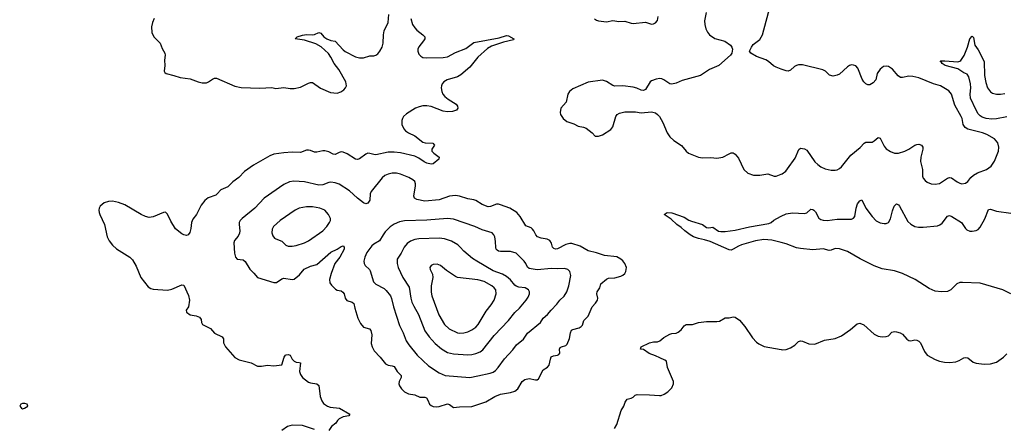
# Model space of a CAD drawing. Header units: inches. Extents: x 1305449 to 1407403, y 744709 to 841554.
# Tile 109 of 114: x 1392541 to 1402186, y 820242 to 824239. Entities that reach past the tile are written whole.
import ezdxf

# ---------------------------------------------------------------- set-up
doc = ezdxf.new("R2010")
doc.units = ezdxf.units.IN
doc.header["$MEASUREMENT"] = 0
doc.layers.add('B3892', color=7, linetype='Continuous')
doc.layers.add('B4802', color=7, linetype='Continuous')

msp = doc.modelspace()

# ---------------------------------------------------------------- linework, layer by layer
at = {"layer": 'B3892', "color": 6}
for points, elevation in [([(1400000, 823754.1), (1399950, 823771.7), (1399925.3, 823785.3), (1399875.3, 823830), (1399850, 823846.2), (1399758.9, 823878.9), (1399701.2, 823910), (1399689.2, 823930), (1399707.8, 823970), (1399726.2, 823993.9), (1399790, 824044.7), (1399818, 824090), (1399876.8, 824310), (1399893.6, 824350), (1399930, 824400.3), (1399983.2, 824456.8), (1400000, 824479.6)], 1300), ([(1396370.8, 824250), (1396390, 824191), (1396410, 824157.9), (1396430, 824136.2), (1396491.4, 824090), (1396507.9, 824070), (1396507.9, 824050), (1396497.3, 824030), (1396450, 823973.6), (1396441.8, 823950), (1396441.3, 823930), (1396450, 823901.7), (1396470, 823880.7), (1396489.5, 823869.5), (1396524.4, 823864.4), (1396690, 823866.8), (1396730, 823873.3), (1396810, 823917.2), (1396910, 823957.4), (1396990, 824016.1), (1397239.1, 824060.9), (1397310, 824083.2), (1397330, 824080.7), (1397381.6, 824050), (1397378.3, 824041.7), (1397280.3, 824019.7), (1397220.3, 823999.7), (1397162.3, 823977.7), (1397123.6, 823956.4), (1397028.7, 823870), (1396950, 823773.5), (1396862.9, 823697.1), (1396830, 823678.7), (1396729.5, 823650), (1396696.9, 823630), (1396679.4, 823610), (1396671.5, 823590), (1396669.6, 823569.6), (1396674.7, 823534.7), (1396685, 823510), (1396705.5, 823485.5), (1396738.8, 823458.8), (1396816.1, 823410), (1396828.8, 823390), (1396832, 823370), (1396818.4, 823350), (1396782.1, 823337.9), (1396730, 823334.4), (1396690, 823343.2), (1396570, 823388.4), (1396530, 823393.8), (1396490, 823392.9), (1396454.9, 823385.1), (1396419.3, 823370), (1396330, 823316.1), (1396302.1, 823290), (1396290.1, 823270), (1396284.7, 823250), (1396285.1, 823210), (1396303, 823170), (1396321.6, 823150), (1396351.1, 823130), (1396410, 823100.5), (1396490, 823038.7), (1396512.3, 823032.3), (1396587, 823027), (1396604.6, 823010), (1396579.4, 822970), (1396579.6, 822950), (1396596.8, 822930), (1396651.4, 822890), (1396645.4, 822870), (1396590, 822825), (1396570, 822822.8), (1396530, 822832.4), (1396504.4, 822844.4), (1396450, 822881.7), (1396410, 822899.2), (1396270, 822932.2), (1396210, 822939.7), (1396150, 822939), (1396030, 822915.3), (1396010, 822915.6), (1395970, 822928.4), (1395950, 822929.6), (1395930, 822921.7), (1395870, 822873.9), (1395850, 822867.3), (1395830, 822872.8), (1395750, 822922.1), (1395710, 822940.5), (1395690, 822942.9), (1395670, 822937.8), (1395630, 822917.1), (1395610, 822919.7), (1395570, 822942.5), (1395530, 822953.6), (1395510, 822953.1), (1395450, 822939.2), (1395430, 822941.1), (1395390, 822957.5), (1395370, 822960.6), (1395350, 822958.3), (1395290, 822937), (1395210, 822939.1), (1395130, 822934.6), (1395030, 822921.7), (1394990, 822905.5), (1394830, 822811.4), (1394743.1, 822750), (1394689.1, 822690.9), (1394630, 822650.3), (1394578.6, 822601.4), (1394511, 822569), (1394476.6, 822530), (1394460.9, 822519.1), (1394388.5, 822491.5), (1394353.4, 822466.6), (1394320.2, 822419.8), (1394272.2, 822327.8), (1394237.9, 822282.1), (1394224.9, 822250), (1394217.7, 822190), (1394207.9, 822152.1), (1394191.6, 822128.4), (1394175.7, 822124.3), (1394150, 822128.5), (1394130, 822139.9), (1394068.7, 822188.7), (1394022.5, 822262.5), (1393990, 822333.2), (1393970, 822352), (1393949.5, 822349.5), (1393850, 822304.5), (1393810, 822299), (1393771.8, 822310), (1393729.9, 822329.9), (1393570, 822422.7), (1393510, 822447.2), (1393450, 822459.8), (1393410, 822457.2), (1393370, 822443.5), (1393330.3, 822410), (1393320.3, 822390), (1393316.9, 822370), (1393318, 822350), (1393325.7, 822330), (1393370.9, 822230.9), (1393396.6, 822110), (1393416, 822070), (1393450, 822027.2), (1393490, 821991.1), (1393619.5, 821910), (1393645.6, 821885.6), (1393682.1, 821822.1), (1393727.7, 821710), (1393798.2, 821618.2), (1393824.6, 821604.6), (1393850, 821598.4), (1393990, 821586.3), (1394030, 821595.3), (1394130, 821639.7), (1394150, 821635.8), (1394195, 821535.1), (1394204.5, 821490), (1394195.1, 821424.9), (1394172.7, 821390), (1394176.4, 821370), (1394210, 821344.4), (1394270, 821336.1), (1394303, 821323), (1394318.9, 821299), (1394323.2, 821270), (1394332.4, 821250), (1394410.2, 821210.2), (1394450, 821164), (1394524.4, 821130), (1394538, 821110), (1394537, 821070), (1394558, 821030), (1394650, 820928.5), (1394690, 820904.9), (1394810, 820874.6), (1394870, 820843.1), (1394910, 820842.6), (1394970, 820850.3), (1395030, 820844.9), (1395110, 820854.9), (1395131.4, 820928.6), (1395144.6, 820950), (1395150, 820954.4), (1395170, 820955.9), (1395190.2, 820950.2), (1395210.9, 820910), (1395230, 820890.1), (1395250, 820881.6), (1395279.4, 820879.4), (1395290, 820874), (1395280.8, 820790), (1395290, 820760.3), (1395310, 820730.2), (1395370, 820685.4), (1395390, 820677.6), (1395450, 820668.8), (1395471.7, 820651.6), (1395484.2, 820544.2), (1395501.1, 820501.1), (1395517.4, 820477.4), (1395557.1, 820450), (1395580.6, 820440.6), (1395673, 820430), (1395774.4, 820370), (1395765.2, 820354.8), (1395710, 820345.7), (1395670, 820327.1), (1395652.9, 820310), (1395637.4, 820282.6), (1395594.4, 820250), (1395568.2, 820211.8)], 1200), ([(1393857.6, 824250), (1393840.4, 824210), (1393832.5, 824170), (1393834.4, 824114.4), (1393853.7, 824070), (1393916.8, 824010), (1393936.1, 823956.1), (1393961.6, 823910), (1393965.6, 823890), (1393960.9, 823840.9), (1393964, 823790), (1393955.3, 823735.3), (1393962, 823722), (1393977.3, 823710), (1394050, 823693), (1394112.2, 823672.2), (1394210, 823660.2), (1394290, 823629.3), (1394330, 823619.3), (1394370, 823620.5), (1394390, 823628.7), (1394430, 823656.4), (1394450, 823664.7), (1394470, 823664.3), (1394650, 823587.4), (1394710, 823573.6), (1394893.1, 823566.9), (1395010, 823572.5), (1395050, 823564.5), (1395130, 823573.4), (1395190, 823563.3), (1395230, 823562.8), (1395290, 823576), (1395370, 823617.3), (1395390, 823623.1), (1395410, 823622.1), (1395487.9, 823567.9), (1395584.9, 823524.9), (1395650, 823517.4), (1395687.1, 823530), (1395716.1, 823550), (1395732.8, 823570), (1395741.1, 823590), (1395736.7, 823630), (1395665.9, 823750), (1395620.3, 823810), (1395590.3, 823870.3), (1395565.7, 823905.7), (1395492.9, 823972.9), (1395442, 824002), (1395330, 824038.2), (1395240.7, 824050), (1395258.7, 824070), (1395310, 824086.1), (1395350, 824091.9), (1395410, 824089.2), (1395430, 824093.9), (1395470, 824113.1), (1395490, 824105.3), (1395520.9, 824070), (1395550, 824049.3), (1395590, 824034.5), (1395630, 824029.5), (1395710, 823941.9), (1395730, 823926), (1395830, 823873.2), (1395870, 823865.6), (1395910, 823865), (1395970, 823885.6), (1396010, 823885), (1396030, 823889.4), (1396050, 823904.2), (1396070, 823930.9), (1396090, 823970.2), (1396101, 824010), (1396105.2, 824090), (1396112.1, 824127.9), (1396150.8, 824210), (1396157.4, 824290)], 1200), ([(1399264.5, 824310), (1399248.9, 824228.9), (1399251.6, 824190), (1399262.7, 824150), (1399277.5, 824117.5), (1399296.9, 824090), (1399350, 824054.2), (1399446.6, 824026.6), (1399504.6, 823990), (1399518, 823970), (1399523.7, 823950), (1399515.6, 823910), (1399504.7, 823890), (1399390.9, 823789.1), (1399296.5, 823750), (1399208.2, 823691.8), (1399030, 823641.3), (1398970, 823617.4), (1398930, 823607.2), (1398910, 823610.6), (1398852.1, 823650), (1398830, 823659.5), (1398810, 823662.3), (1398775.8, 823655.8), (1398730, 823639.5), (1398716.2, 823630), (1398670, 823554.4), (1398650, 823543.8), (1398630, 823547), (1398586.6, 823566.6), (1398550, 823577.2), (1398450, 823589.9), (1398370, 823586.7), (1398350, 823594.1), (1398290, 823634.2), (1398250, 823644.6), (1398110, 823624.9), (1397960.4, 823559.6), (1397927, 823533), (1397911.3, 823510), (1397893.5, 823430), (1397842.6, 823370), (1397833.8, 823330), (1397838.5, 823310), (1397864.5, 823270), (1397899.7, 823239.7), (1397970, 823216.5), (1398010, 823194.7), (1398064.2, 823184.2), (1398090, 823173.8), (1398147.2, 823130), (1398178.2, 823098.2), (1398210, 823095.9), (1398250.8, 823109.3), (1398330, 823160.7), (1398350.3, 823189.7), (1398379.6, 823290), (1398395.1, 823310), (1398416.2, 823323.8), (1398470, 823336.3), (1398574.3, 823334.3), (1398630, 823324.1), (1398730, 823335.9), (1398770, 823325.4), (1398790.1, 823310.1), (1398808, 823288), (1398840.1, 823230), (1398883.2, 823130), (1398909.6, 823089.6), (1398950, 823054), (1399025, 823005), (1399068, 822950), (1399090.8, 822930.8), (1399190, 822890.1), (1399230, 822885.5), (1399310, 822889), (1399370, 822882.3), (1399430, 822890.7), (1399490, 822925.1), (1399510, 822933), (1399530, 822932.6), (1399550, 822919.7), (1399580.6, 822880.6), (1399634.7, 822770), (1399674.4, 822734.4), (1399730, 822714.6), (1399790, 822713.5), (1399870, 822727.3), (1399930, 822704.1), (1399950, 822704.1), (1400000, 822724.7)], 1300), ([(1398170, 824247.8), (1398190, 824232.9), (1398210, 824226.9), (1398290, 824218.8), (1398350, 824231.1), (1398410, 824222.1), (1398470, 824222.8), (1398530, 824204.1), (1398550, 824202.4), (1398670, 824213.6), (1398730, 824194.8), (1398750, 824197.4), (1398770, 824207.3), (1398788.4, 824230), (1398796.7, 824270)], 1300), ([(1400000, 822052.9), (1399910, 822076.2), (1399830, 822084.1), (1399750, 822071.7), (1399609.9, 822030.1), (1399581.3, 822018.7), (1399530, 821987.4), (1399510, 821980.6), (1399490, 821982.1), (1399303.6, 822063.6), (1399250, 822081.2), (1399190, 822092.5), (1399142.4, 822110), (1399109.4, 822130), (1399055, 822170), (1399021.5, 822201.5), (1398977.4, 822230), (1398923.9, 822283.9), (1398853.2, 822330), (1398882, 822350), (1398930, 822344.2), (1399050, 822302.2), (1399094.8, 822274.8), (1399123.2, 822263.2), (1399230, 822231.4), (1399270, 822202.3), (1399290, 822197.5), (1399330, 822204), (1399387, 822167), (1399410, 822161.7), (1399450, 822162.5), (1399550, 822175.7), (1399690, 822207), (1399879.6, 822240.4), (1399902.2, 822250), (1399928, 822272), (1399992.3, 822310), (1400000, 822313.6)], 1200), ([(1398367.8, 820230), (1398390.5, 820269.5), (1398431.3, 820408.7), (1398459.8, 820450), (1398473.5, 820490), (1398490, 820517.4), (1398531.3, 820528.7), (1398550, 820539.1), (1398570, 820559.1), (1398590, 820563.1), (1398710, 820562.4), (1398806.6, 820553.4), (1398824, 820556), (1398853.4, 820566.6), (1398889.3, 820590), (1398929.3, 820630), (1398946, 820670), (1398943.7, 820690), (1398887.8, 820830), (1398876.9, 820890), (1398861.5, 820901.5), (1398810, 820922.3), (1398770, 820944.2), (1398706.2, 820966.1), (1398650, 821003.9), (1398622, 821010), (1398627.3, 821030), (1398710, 821071.8), (1398750, 821081.2), (1398790, 821081.8), (1398810, 821090.3), (1398850, 821123.2), (1398910, 821155.2), (1398930, 821162.2), (1398970, 821166.4), (1398990, 821174.7), (1399020.6, 821199.4), (1399050, 821237.6), (1399070, 821248.8), (1399130, 821250.2), (1399190, 821270.2), (1399270, 821281.2), (1399370, 821278.8), (1399395.3, 821284.7), (1399450, 821314.5), (1399490, 821315.5), (1399530, 821325.2), (1399550, 821322.8), (1399591.9, 821291.9), (1399645.4, 821230), (1399720.3, 821120.3), (1399758, 821078), (1399780.2, 821060.2), (1399834.3, 821034.3), (1400000, 821005)], 1200), ([(1395430, 820221.6), (1395310, 820258.7), (1395210, 820263.8), (1395162.8, 820250), (1395108.4, 820210)], 1200)]:
    msp.add_lwpolyline(points, dxfattribs=dict(at, elevation=elevation))
for points, elevation in [([(1396233.4, 822733.4), (1396190, 822732.7), (1396150, 822724.4), (1396116.8, 822710), (1396091.2, 822688.8), (1395984.6, 822555.4), (1395974.2, 822530), (1395972, 822470), (1395950, 822440.4), (1395930, 822434), (1395910, 822443.3), (1395850, 822488), (1395770, 822560.5), (1395670, 822624.9), (1395630, 822640.8), (1395590, 822645.2), (1395570, 822642.3), (1395510, 822620.9), (1395470, 822617.7), (1395330, 822649.1), (1395226, 822654), (1395184, 822650), (1395130, 822624), (1394936.7, 822490), (1394845.4, 822390), (1394719.2, 822290), (1394700.7, 822270), (1394691.7, 822250), (1394690.1, 822230), (1394696.5, 822170), (1394694.2, 822145.8), (1394682.3, 822117.7), (1394646.3, 822073.7), (1394639.3, 822050), (1394644, 821950), (1394653.5, 821910), (1394671.9, 821891.9), (1394730, 821882.9), (1394749.5, 821869.5), (1394794.2, 821794.2), (1394834.8, 821754.8), (1394870.5, 821710.5), (1395030, 821662), (1395056.6, 821663.4), (1395110, 821699.7), (1395130, 821703.5), (1395210, 821691.4), (1395230, 821695), (1395282.7, 821737.3), (1395327.9, 821792.1), (1395390, 821822.4), (1395450, 821837.7), (1395590, 821959.1), (1395651.4, 821988.6), (1395690, 822016.5), (1395710, 822021.1), (1395719.6, 822010), (1395719, 821990), (1395676.9, 821910), (1395629.1, 821850), (1395591, 821750), (1395575.9, 821690), (1395580.3, 821660.3), (1395595.2, 821635.2), (1395635.4, 821595.4), (1395650, 821587.1), (1395690, 821579.8), (1395707.7, 821567.7), (1395718.2, 821550), (1395730.5, 821510), (1395746.5, 821486.5), (1395796.2, 821470), (1395815, 821455), (1395822.4, 821410), (1395853, 821313), (1395879, 821259), (1395910, 821223), (1395967.2, 821207.2), (1395980.6, 821190), (1395990.1, 821150.1), (1395983.7, 821063.7), (1395992.3, 821032.3), (1396013.4, 820993.4), (1396073.6, 820930), (1396124.9, 820864.9), (1396150.8, 820850.8), (1396190, 820846.1), (1396210, 820838.5), (1396239.7, 820790), (1396277.3, 820750), (1396278.1, 820730), (1396259.3, 820690), (1396255.9, 820670), (1396261.5, 820650), (1396280.3, 820620.3), (1396310.6, 820590.6), (1396350, 820570.8), (1396410, 820559.6), (1396459.2, 820539.2), (1396510, 820536.4), (1396526, 820530), (1396539.9, 820510), (1396555.3, 820470), (1396570, 820456.1), (1396590, 820447.1), (1396622.6, 820442.6), (1396650, 820445), (1396730, 820474.3), (1396750, 820467.3), (1396790, 820435.1), (1396850, 820444.6), (1396970, 820446.2), (1397106.3, 820493.7), (1397195.8, 820544.2), (1397250, 820566.4), (1397350, 820583.6), (1397390, 820597), (1397419.1, 820620.9), (1397462.8, 820690), (1397490, 820710.1), (1397530, 820721.7), (1397592.5, 820707.5), (1397610, 820708.6), (1397621.4, 820718.6), (1397670, 820805.8), (1397710, 820831.6), (1397727.9, 820852.1), (1397739, 820910), (1397747.7, 820932.3), (1397770, 820942.5), (1397810, 820948.8), (1397822.5, 820957.5), (1397831.1, 820970), (1397829.5, 821010), (1397835.8, 821024.2), (1397847.7, 821032.3), (1397890, 821044.1), (1397903, 821057), (1397927.5, 821112.5), (1397937.4, 821170), (1397946.3, 821193.7), (1397958.2, 821201.8), (1398021.2, 821218.8), (1398041.3, 821230), (1398055.2, 821244.8), (1398067.6, 821290), (1398110, 821332.5), (1398150, 821424.1), (1398181.9, 821458.1), (1398201.2, 821490), (1398204.7, 821510), (1398194.4, 821550), (1398199, 821570), (1398222.3, 821610), (1398234.2, 821650), (1398290, 821695.5), (1398310, 821703.2), (1398370, 821709.2), (1398430, 821724.1), (1398450, 821733.9), (1398468.4, 821751.6), (1398478.5, 821770), (1398484, 821810), (1398468.7, 821848.7), (1398450, 821873.7), (1398430, 821892.5), (1398390, 821913.2), (1398270, 821927), (1398190, 821953.9), (1398110, 821973.4), (1398030, 822017.6), (1397950, 822043.6), (1397930, 822044.2), (1397890, 822034), (1397810, 821992.8), (1397790, 821989.7), (1397774.7, 821994.7), (1397758.6, 822010), (1397749.1, 822049.1), (1397734.4, 822074.4), (1397707.2, 822087.2), (1397650, 822097.5), (1397614.2, 822110), (1397595.8, 822130), (1397578.6, 822170), (1397565.4, 822185.4), (1397550, 822196.5), (1397497.4, 822217.4), (1397443.1, 822310), (1397409.8, 822350), (1397343.5, 822390), (1397250, 822425), (1397230, 822430.6), (1397210, 822429.9), (1397153.6, 822406.4), (1397130, 822405.5), (1397070, 822426.9), (1397010, 822465), (1396990, 822472.4), (1396930, 822482.7), (1396850, 822509.7), (1396810, 822515.5), (1396750, 822508), (1396650, 822471), (1396510, 822460.7), (1396430, 822474.9), (1396408.3, 822488.3), (1396402.5, 822510), (1396418.9, 822610), (1396418.5, 822630), (1396411.3, 822651.3), (1396391.7, 822670), (1396352.9, 822690), (1396270, 822725.3)], 1300), ([(1395350, 822403), (1395278.5, 822390), (1395238, 822370), (1395091.1, 822270), (1395028, 822210), (1395014.9, 822185.1), (1395011.2, 822150), (1395020.6, 822120.6), (1395038.3, 822098.3), (1395050, 822089.7), (1395107.9, 822067.9), (1395149.5, 822029.5), (1395170, 822019.4), (1395210, 822017.3), (1395250, 822025.5), (1395330, 822050.1), (1395370.4, 822070), (1395510.4, 822170), (1395549.9, 822210), (1395577, 822250), (1395585.5, 822270), (1395585.4, 822290), (1395566.4, 822330), (1395530.9, 822370), (1395482.4, 822390), (1395410, 822402.6)], 1400), ([(1396730, 822290), (1396530, 822271.9), (1396310, 822267.2), (1396261.6, 822258.4), (1396210, 822235.5), (1396171.5, 822208.5), (1396122.2, 822157.8), (1396100.8, 822130), (1396067.1, 822070), (1396010, 822038.4), (1395990, 822020.8), (1395942.9, 821957.1), (1395920.2, 821910), (1395912.7, 821870), (1395915, 821850), (1395924.9, 821830), (1395966.7, 821790), (1395975.4, 821775.4), (1396005.3, 821670), (1396030, 821645.3), (1396110, 821603.1), (1396130, 821584.4), (1396172.5, 821530), (1396184.6, 821504.6), (1396202.3, 821422.3), (1396261.9, 821241.9), (1396297, 821170), (1396328.3, 821090), (1396354.3, 821050), (1396432.8, 820950), (1396544.3, 820844.3), (1396650, 820775), (1396710.2, 820750.2), (1396950, 820730.6), (1397030, 820747), (1397150, 820771.8), (1397177.3, 820782.7), (1397200.9, 820799.1), (1397228.7, 820830), (1397290, 820914.4), (1397370, 821001.1), (1397408.1, 821051.9), (1397474.6, 821105.4), (1397514.9, 821165.1), (1397641.5, 821270), (1397668.8, 821311.2), (1397712.3, 821347.7), (1397747.9, 821392.1), (1397804, 821450), (1397832.1, 821487.9), (1397872.9, 821527), (1397899, 821570), (1397921.1, 821630), (1397939.8, 821730), (1397929.9, 821769.9), (1397910.2, 821790.2), (1397878.2, 821798.2), (1397810, 821795.6), (1397750, 821799.1), (1397610, 821786.4), (1397530, 821800.9), (1397514, 821814), (1397498.3, 821850), (1397484, 821870), (1397402.7, 821950), (1397350, 821966.6), (1397250, 821966.4), (1397230.1, 821970.2), (1397218.7, 821978.7), (1397208.5, 821990), (1397205.5, 822005.5), (1397202.8, 822062.8), (1397193.7, 822110), (1397184.5, 822130), (1397167.5, 822147.5), (1397070, 822179.4), (1397000.5, 822210), (1396790, 822283.4)], 1400), ([(1396650, 822097.7), (1396450, 822090), (1396410, 822082.9), (1396370, 822067), (1396337, 822043), (1396307.5, 822010), (1396279.1, 821950), (1396238.9, 821890), (1396238.5, 821850), (1396249.7, 821809.7), (1396294.5, 821710), (1396355.8, 821615.8), (1396371.1, 821510), (1396383.2, 821470), (1396401.1, 821430), (1396447.3, 821350), (1396509.7, 821189.7), (1396551.7, 821130), (1396610, 821063.5), (1396672.4, 821012.4), (1396730, 820977.5), (1396790, 820962.4), (1396930, 820952.7), (1396970, 820956.2), (1397010, 820966.7), (1397050, 820981.9), (1397077.3, 821002.7), (1397190, 821142.9), (1397328.7, 821290), (1397391.7, 821368.2), (1397435.6, 821410), (1397503.5, 821490), (1397522.2, 821517.8), (1397533.3, 821550), (1397533.4, 821570), (1397525.8, 821590), (1397490.8, 821610), (1397430, 821616.6), (1397404.7, 821624.7), (1397390, 821635.7), (1397349.9, 821689.9), (1397310, 821721), (1397270, 821744.1), (1397178.1, 821778.1), (1397018.6, 821870), (1396977.7, 821897.7), (1396890, 821968.8), (1396856.4, 822010), (1396832.9, 822030), (1396770, 822068.8), (1396701.6, 822090)], 1500), ([(1396630, 821841.7), (1396590, 821839.9), (1396570.6, 821829.4), (1396560.1, 821810), (1396561.5, 821790), (1396583.2, 821743.2), (1396589.2, 821710), (1396572.1, 821630), (1396570, 821568.2), (1396577.8, 821530), (1396645.6, 821345.6), (1396702.2, 821250), (1396748.2, 821208.2), (1396830, 821169.6), (1396850, 821165.5), (1396890, 821168.2), (1396930, 821178.6), (1396970, 821197.1), (1397010, 821225.8), (1397032.6, 821250), (1397110, 821382.5), (1397157.7, 821442.3), (1397187.3, 821490), (1397207.6, 821550), (1397203.4, 821590), (1397190.2, 821610), (1397166.6, 821630), (1397090, 821672.3), (1397030, 821687.3), (1396830, 821712.7), (1396810, 821720.6), (1396721.3, 821781.3), (1396662.3, 821830)], 1600), ([(1392590, 820476), (1392570, 820476), (1392552, 820470), (1392541, 820450), (1392558, 820430), (1392570, 820424.9), (1392588, 820430), (1392622, 820450), (1392615.3, 820470)], 1200)]:
    msp.add_lwpolyline(points, close=True, dxfattribs=dict(at, elevation=elevation))
at = {"layer": 'B4802', "color": 6}
for points, elevation in [([(1402210, 823286.2), (1402110, 823266.1), (1402063.6, 823263.6), (1402008.1, 823270), (1401970, 823283.5), (1401950, 823296.1), (1401930, 823316.1), (1401908.5, 823350), (1401855, 823470), (1401850.7, 823510), (1401857.1, 823570), (1401854.6, 823610), (1401837.5, 823677.5), (1401823.4, 823703.4), (1401790, 823719.1), (1401730, 823757.1), (1401607.8, 823790), (1401576, 823810), (1401565.7, 823825.7), (1401557.4, 823830), (1401564.6, 823835.4), (1401603.2, 823836.8), (1401730, 823825.6), (1401749.2, 823830.8), (1401760.7, 823839.3), (1401793.1, 823886.9), (1401824.5, 823970), (1401847.9, 824050), (1401870, 824075.5), (1401884.2, 824064.2), (1401898.2, 823990), (1401930, 823941.8), (1401987.1, 823830), (1401992, 823690), (1402003.7, 823623.7), (1402022.4, 823570), (1402050, 823530.1), (1402070, 823519.3), (1402110, 823508.5), (1402150, 823507.4), (1402190, 823515.2)], 1200), ([(1400000, 822724.7), (1400010, 822728.8), (1400045, 822755), (1400063.2, 822776.8), (1400137.7, 822882.3), (1400174.3, 822965.7), (1400190, 822978.4), (1400230, 822972.7), (1400250, 822960.1), (1400330, 822845.4), (1400358, 822818), (1400390, 822795.2), (1400430, 822777.7), (1400490, 822763.8), (1400530, 822762.3), (1400550, 822767.7), (1400570, 822778.5), (1400590, 822797.4), (1400682.9, 822910), (1400775.4, 822984.6), (1400812.8, 823027.2), (1400830, 823036.8), (1400890, 823038.5), (1400910.2, 823049.8), (1400950, 823083.2), (1400970, 823078.4), (1401010, 822997.2), (1401030, 822971), (1401070, 822945.2), (1401110, 822928.7), (1401150, 822930.6), (1401210, 822948.5), (1401250, 822969.3), (1401310, 823009.6), (1401330, 823016.6), (1401350, 823018.5), (1401375.9, 823010), (1401388.1, 822990), (1401388.5, 822970), (1401369.5, 822889.5), (1401365.6, 822850), (1401384.6, 822770), (1401384.2, 822704.2), (1401390, 822686.4), (1401410, 822660.9), (1401430, 822645.3), (1401469.3, 822629.3), (1401510, 822626), (1401550, 822634.3), (1401630, 822685.1), (1401650, 822691.2), (1401670, 822687.9), (1401722.7, 822650), (1401750, 822636.5), (1401770, 822631), (1401804.7, 822635.3), (1401830, 822650.9), (1401856.7, 822690), (1401884.1, 822715.9), (1401924, 822736), (1402010.6, 822769.4), (1402056.9, 822803.1), (1402090, 822851.9), (1402127.5, 822950), (1402133.3, 822990), (1402123.7, 823030), (1402088.7, 823070), (1402014.1, 823114.1), (1401970.5, 823130), (1401830, 823163.9), (1401801.4, 823181.4), (1401784.3, 823210), (1401771.9, 823270), (1401763.6, 823290), (1401700, 823400), (1401667.9, 823510), (1401641.4, 823541.4), (1401559.1, 823590), (1401491, 823611), (1401350, 823668.6), (1401290, 823682.8), (1401250, 823683.4), (1401190, 823670.4), (1401170, 823671.8), (1401146.9, 823686.9), (1401090, 823754.2), (1401050, 823779), (1401030, 823784.1), (1401001.6, 823778.4), (1400970, 823753.3), (1400939, 823710), (1400926.4, 823650), (1400900.7, 823619.3), (1400870, 823599.5), (1400850, 823599.1), (1400830, 823609.1), (1400810, 823628.3), (1400794.6, 823654.6), (1400750, 823763.1), (1400730, 823784.6), (1400710, 823793.8), (1400690, 823794.6), (1400670, 823788.4), (1400650, 823776.8), (1400570, 823705.6), (1400550, 823695.2), (1400510, 823686.5), (1400473.1, 823693.1), (1400435.3, 823735.3), (1400408.3, 823748.3), (1400210, 823795.8), (1400170, 823795), (1400150, 823789.9), (1400130, 823778.5), (1400090, 823743.4), (1400070, 823734.8), (1400050, 823736.5), (1400000, 823754.1)], 1300), ([(1400000, 822313.6), (1400050, 822336.6), (1400110, 822345.4), (1400230, 822339), (1400250, 822345.4), (1400290, 822380.2), (1400310, 822378.3), (1400320.6, 822370), (1400334.7, 822354.7), (1400370, 822294), (1400390, 822280.4), (1400412.4, 822272.4), (1400450, 822269.7), (1400550, 822282.8), (1400690, 822281.9), (1400710, 822291.3), (1400722.6, 822310), (1400733.8, 822390), (1400747.8, 822432.2), (1400770, 822464.2), (1400790, 822472.4), (1400830.7, 822390), (1400890, 822309.6), (1400930, 822267.5), (1400970, 822247.3), (1401010, 822240.6), (1401030, 822241.6), (1401050.3, 822249.7), (1401070, 822285.5), (1401090, 822366), (1401106.6, 822410), (1401130, 822432.8), (1401150, 822422.1), (1401158.1, 822410), (1401241.6, 822261.6), (1401270, 822233.6), (1401310, 822212.4), (1401345.3, 822205.3), (1401390, 822204.2), (1401530, 822217.3), (1401553.8, 822226.2), (1401577.8, 822242.2), (1401630, 822311.5), (1401650, 822317.5), (1401670.1, 822310), (1401765.1, 822250), (1401806.6, 822190), (1401819.2, 822179.2), (1401846.8, 822166.8), (1401870, 822164.5), (1401910, 822171), (1401930, 822183.3), (1401950, 822205.7), (1401995.4, 822284.7), (1402030, 822376.8), (1402050, 822381.9), (1402110, 822360.2), (1402250, 822341.1)], 1200), ([(1402250, 821550.7), (1402170, 821590), (1401950, 821654.6), (1401777.2, 821662.8), (1401750, 821660.9), (1401719.7, 821650), (1401662, 821590), (1401630, 821573.8), (1401570, 821570.3), (1401510, 821576.6), (1401450, 821602.2), (1401313.1, 821690), (1401190, 821751.1), (1401110, 821776), (1400990, 821797.4), (1400910, 821826.9), (1400773.1, 821893.1), (1400650, 821967), (1400570, 821993.5), (1400530, 821994.5), (1400490, 821979.1), (1400470, 821976.9), (1400410, 821992.5), (1400310, 821983), (1400190, 821994.6), (1400150, 822002.6), (1400050, 822040), (1400000, 822052.9)], 1200), ([(1400000, 821005), (1400010, 821003.2), (1400050, 821006.5), (1400090, 821021.6), (1400132.9, 821047.1), (1400170, 821082.3), (1400190, 821089.1), (1400210, 821086.2), (1400270, 821062), (1400330, 821057.4), (1400423.5, 821096.5), (1400530, 821113), (1400590, 821140.8), (1400678.4, 821201.6), (1400744.2, 821255.8), (1400770, 821263.2), (1400810, 821247.7), (1400910, 821157.1), (1400950, 821137.1), (1400990, 821130.2), (1401030, 821131.5), (1401050, 821140.3), (1401085.3, 821174.7), (1401110, 821180.9), (1401130, 821180.1), (1401165.7, 821170), (1401190, 821154.1), (1401230, 821108), (1401250, 821093.8), (1401270, 821091.8), (1401310, 821099.8), (1401330, 821098.4), (1401350, 821087), (1401365.1, 821070), (1401404.4, 820984.4), (1401431.2, 820951.2), (1401508.1, 820908.1), (1401552, 820892), (1401601.4, 820881.4), (1401650, 820878.3), (1401710, 820885.1), (1401743.2, 820896.8), (1401790, 820923), (1401810, 820927.5), (1401830, 820922.8), (1401882.1, 820882.1), (1401910, 820870.9), (1401990, 820860.5), (1402050, 820863.2), (1402110, 820882.2), (1402178.2, 820930), (1402210, 820962.9)], 1200)]:
    msp.add_lwpolyline(points, dxfattribs=dict(at, elevation=elevation))

doc.saveas('drawing.dxf')
